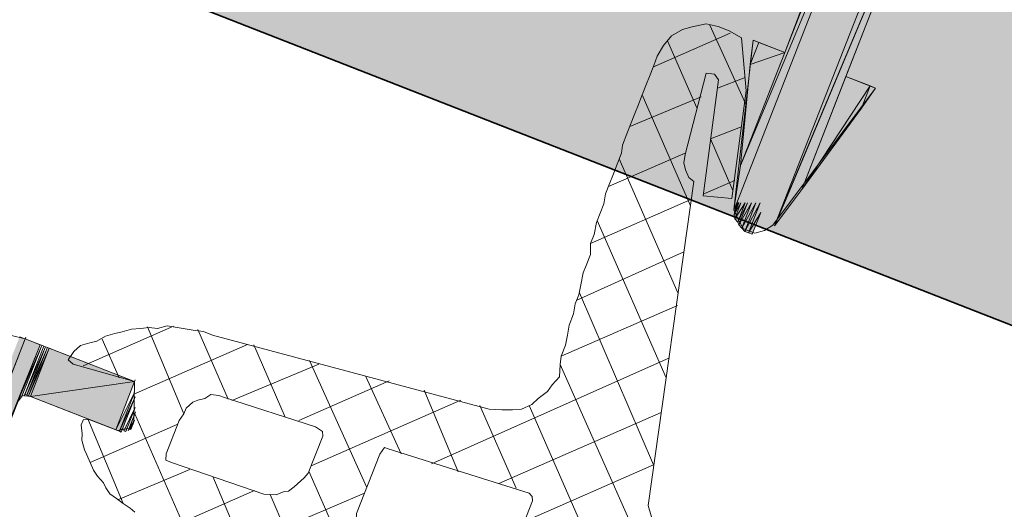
# Model space of a CAD drawing. Header units: millimetres. Extents: x -7374688 to -7372476, y 5958422 to 5960750.
# Tile 32 of 46: x -7373859 to -7373832, y 5960568 to 5960581. Entities that reach past the tile are written whole.
import ezdxf

# ---------------------------------------------------------------- set-up
doc = ezdxf.new("R2010")
doc.units = ezdxf.units.MM
for name, color, linetype, lineweight in [('Импорт в семействах', 7, 'Continuous', 18), ('Окна', 7, 'Continuous', 18), ('Элементы узлов', 7, 'Continuous', 18)]:
    doc.layers.add(name, color=color, linetype=linetype, lineweight=lineweight)

# ---------------------------------------------------------------- blocks, each defined once
blk = doc.blocks.new('ОкноВитражное_Одностворчатое_Агрисовгаз - Окно одностворчатое AGS68 в витраж ПО Л-21477776-Разрез 6-6')
at = {"layer": 'Окна', "true_color": 0x373f43}
h = blk.add_hatch(color=149, dxfattribs=at)
h.paths.add_polyline_path([(-7373815.228, 5960566.519), (-7373808.671, 5960583.282), (-7373854.304, 5960601.132), (-7373860.861, 5960584.369), (-7373817.05, 5960567.231)])
h.paths.add_polyline_path([(-7373849.754, 5960587.52), (-7373849.634, 5960587.827), (-7373849.5, 5960587.716), (-7373849.665, 5960587.588)])
h.paths.add_polyline_path([(-7373849.836, 5960587.611), (-7373850.016, 5960587.803), (-7373849.836, 5960587.965), (-7373849.708, 5960587.827), (-7373849.754, 5960587.75)])
h.paths.add_polyline_path([(-7373850.174, 5960587.803), (-7373850.324, 5960587.932), (-7373850.31, 5960588.21), (-7373849.98, 5960587.978), (-7373850.092, 5960587.877)])
h.paths.add_polyline_path([(-7373850.399, 5960587.831), (-7373850.655, 5960587.932), (-7373850.483, 5960588.218), (-7373850.381, 5960588.178), (-7373850.394, 5960587.932)])
h.paths.add_polyline_path([(-7373850.777, 5960587.92), (-7373850.83, 5960588.236), (-7373850.657, 5960588.227), (-7373850.773, 5960587.932)])
at = {"layer": 'Окна', "lineweight": 35}
blk.add_line((-7373860.861, 5960584.369), (-7373815.228, 5960566.519), dxfattribs=at)
blk = doc.blocks.new('Витражная стойка в сборе - Окно для витража_dwg-21250016-Разрез 6-6')
at = {"layer": 'Импорт в семействах'}
for points in [[(-7373838.954, 5960577.279), (-7373834.471, 5960588.738), (-7373834.215, 5960588.638)], [(-7373839.138, 5960576.053), (-7373838.954, 5960577.279), (-7373834.215, 5960588.638), (-7373839.061, 5960576.25)], [(-7373838.013, 5960575.613), (-7373833.089, 5960588.198), (-7373832.783, 5960588.078), (-7373837.745, 5960576.25)], [(-7373838.013, 5960575.613), (-7373832.783, 5960588.078), (-7373837.266, 5960576.618), (-7373837.54, 5960576.25)], [(-7373838.689, 5960580.066), (-7373838.603, 5960580.74), (-7373838.449, 5960580.679)], [(-7373838.689, 5960580.066), (-7373838.449, 5960580.679), (-7373837.733, 5960580.399)], [(-7373838.954, 5960577.279), (-7373838.689, 5960580.066), (-7373837.733, 5960580.399)], [(-7373837.266, 5960576.618), (-7373836.045, 5960579.739), (-7373835.38, 5960579.479)], [(-7373837.266, 5960576.618), (-7373835.38, 5960579.479), (-7373835.62, 5960578.865)], [(-7373835.62, 5960578.865), (-7373835.38, 5960579.479), (-7373835.226, 5960579.419)], [(-7373839.127, 5960575.931), (-7373839.06, 5960576.25), (-7373839.002, 5960576.25)], [(-7373839.116, 5960575.808), (-7373839.127, 5960575.931), (-7373838.943, 5960576.25)], [(-7373839.034, 5960575.717), (-7373839.116, 5960575.808), (-7373838.825, 5960576.25)], [(-7373839.002, 5960575.646), (-7373839.034, 5960575.717), (-7373838.766, 5960576.25)], [(-7373838.92, 5960575.555), (-7373839.002, 5960575.646), (-7373838.648, 5960576.25)], [(-7373838.838, 5960575.464), (-7373838.92, 5960575.555), (-7373838.53, 5960576.25)], [(-7373838.736, 5960575.423), (-7373838.838, 5960575.464), (-7373838.412, 5960576.25)], [(-7373838.634, 5960575.384), (-7373838.736, 5960575.423), (-7373838.399, 5960575.983)], [(-7373874.982, 5960531.321), (-7373858.852, 5960572.556), (-7373858.698, 5960572.496)], [(-7373874.828, 5960531.261), (-7373874.982, 5960531.321), (-7373858.698, 5960572.496)], [(-7373874.828, 5960531.261), (-7373858.698, 5960572.496), (-7373858.289, 5960572.336)], [(-7373874.419, 5960531.101), (-7373874.828, 5960531.261), (-7373858.289, 5960572.336)], [(-7373858.798, 5960570.884), (-7373858.849, 5960570.904), (-7373858.238, 5960572.316)], [(-7373858.656, 5960570.946), (-7373858.707, 5960570.966), (-7373858.136, 5960572.276)], [(-7373858.604, 5960570.926), (-7373858.656, 5960570.946), (-7373858.084, 5960572.256)], [(-7373858.553, 5960570.906), (-7373858.604, 5960570.926), (-7373858.033, 5960572.236)], [(-7373858.553, 5960570.906), (-7373858.033, 5960572.236), (-7373855.68, 5960571.316)], [(-7373856.2, 5960569.985), (-7373858.553, 5960570.906), (-7373855.68, 5960571.316)], [(-7373856.098, 5960569.946), (-7373856.2, 5960569.985), (-7373855.678, 5960571.02)], [(-7373856.046, 5960569.925), (-7373856.098, 5960569.946), (-7373855.666, 5960570.897)], [(-7373855.924, 5960569.937), (-7373855.975, 5960569.957), (-7373855.664, 5960570.602)], [(-7373855.782, 5960569.999), (-7373855.833, 5960570.019), (-7373855.682, 5960570.255)]]:
    blk.add_hatch(color=256, dxfattribs=at).paths.add_polyline_path(points)
for p, q in [((-7373838.954, 5960577.279), (-7373834.471, 5960588.738)), ((-7373834.215, 5960588.638), (-7373839.061, 5960576.25)), ((-7373838.954, 5960577.279), (-7373834.215, 5960588.638)), ((-7373834.215, 5960588.638), (-7373838.954, 5960577.279)), ((-7373838.013, 5960575.613), (-7373833.089, 5960588.198)), ((-7373838.013, 5960575.613), (-7373832.783, 5960588.078)), ((-7373832.783, 5960588.078), (-7373837.745, 5960576.25)), ((-7373832.783, 5960588.078), (-7373837.266, 5960576.618)), ((-7373838.689, 5960580.066), (-7373838.603, 5960580.74)), ((-7373838.449, 5960580.679), (-7373838.689, 5960580.066)), ((-7373838.689, 5960580.066), (-7373838.449, 5960580.679)), ((-7373838.603, 5960580.74), (-7373838.449, 5960580.679)), ((-7373838.449, 5960580.679), (-7373837.733, 5960580.399)), ((-7373837.733, 5960580.399), (-7373838.954, 5960577.279)), ((-7373838.689, 5960580.066), (-7373837.733, 5960580.399)), ((-7373837.733, 5960580.399), (-7373838.689, 5960580.066)), ((-7373838.954, 5960577.279), (-7373838.689, 5960580.066)), ((-7373837.266, 5960576.618), (-7373836.045, 5960579.739)), ((-7373836.045, 5960579.739), (-7373835.38, 5960579.479)), ((-7373837.266, 5960576.618), (-7373835.38, 5960579.479)), ((-7373835.38, 5960579.479), (-7373837.266, 5960576.618)), ((-7373835.62, 5960578.865), (-7373835.38, 5960579.479)), ((-7373835.38, 5960579.479), (-7373835.62, 5960578.865)), ((-7373835.38, 5960579.479), (-7373835.226, 5960579.419)), ((-7373835.226, 5960579.419), (-7373835.62, 5960578.865)), ((-7373835.62, 5960578.865), (-7373837.266, 5960576.618)), ((-7373839.138, 5960576.053), (-7373838.954, 5960577.279)), ((-7373837.266, 5960576.618), (-7373837.54, 5960576.25)), ((-7373839.061, 5960576.25), (-7373839.138, 5960576.053)), ((-7373839.127, 5960575.931), (-7373839.06, 5960576.25)), ((-7373839.002, 5960576.25), (-7373839.127, 5960575.931)), ((-7373839.127, 5960575.931), (-7373838.943, 5960576.25)), ((-7373838.943, 5960576.25), (-7373839.116, 5960575.808)), ((-7373839.116, 5960575.808), (-7373838.825, 5960576.25)), ((-7373839.06, 5960576.25), (-7373839.002, 5960576.25)), ((-7373838.825, 5960576.25), (-7373839.034, 5960575.717)), ((-7373839.034, 5960575.717), (-7373838.766, 5960576.25)), ((-7373838.766, 5960576.25), (-7373839.002, 5960575.646)), ((-7373839.002, 5960575.646), (-7373838.648, 5960576.25)), ((-7373838.648, 5960576.25), (-7373838.92, 5960575.555)), ((-7373838.92, 5960575.555), (-7373838.53, 5960576.25)), ((-7373838.53, 5960576.25), (-7373838.838, 5960575.464)), ((-7373838.838, 5960575.464), (-7373838.412, 5960576.25)), ((-7373838.412, 5960576.25), (-7373838.736, 5960575.423)), ((-7373837.54, 5960576.25), (-7373838.013, 5960575.613)), ((-7373837.745, 5960576.25), (-7373838.013, 5960575.613)), ((-7373839.116, 5960575.808), (-7373839.127, 5960575.931)), ((-7373838.736, 5960575.423), (-7373838.399, 5960575.983)), ((-7373838.399, 5960575.983), (-7373838.634, 5960575.384)), ((-7373839.034, 5960575.717), (-7373839.116, 5960575.808)), ((-7373839.002, 5960575.646), (-7373839.034, 5960575.717)), ((-7373838.92, 5960575.555), (-7373839.002, 5960575.646)), ((-7373838.838, 5960575.464), (-7373838.92, 5960575.555)), ((-7373838.736, 5960575.423), (-7373838.838, 5960575.464)), ((-7373838.634, 5960575.384), (-7373838.736, 5960575.423)), ((-7373874.982, 5960531.321), (-7373858.698, 5960572.496)), ((-7373858.698, 5960572.496), (-7373874.982, 5960531.321)), ((-7373858.698, 5960572.496), (-7373874.828, 5960531.261)), ((-7373874.828, 5960531.261), (-7373858.698, 5960572.496)), ((-7373858.852, 5960572.556), (-7373858.698, 5960572.496)), ((-7373858.698, 5960572.496), (-7373858.678, 5960572.548)), ((-7373858.698, 5960572.496), (-7373858.289, 5960572.336)), ((-7373874.828, 5960531.261), (-7373858.289, 5960572.336)), ((-7373858.289, 5960572.336), (-7373874.828, 5960531.261)), ((-7373858.289, 5960572.336), (-7373874.419, 5960531.101)), ((-7373858.849, 5960570.904), (-7373858.238, 5960572.316)), ((-7373858.238, 5960572.316), (-7373858.798, 5960570.884)), ((-7373858.707, 5960570.966), (-7373858.136, 5960572.276)), ((-7373858.136, 5960572.276), (-7373858.656, 5960570.946)), ((-7373858.656, 5960570.946), (-7373858.084, 5960572.256)), ((-7373858.084, 5960572.256), (-7373858.604, 5960570.926)), ((-7373858.604, 5960570.926), (-7373858.033, 5960572.236)), ((-7373858.033, 5960572.236), (-7373858.553, 5960570.906)), ((-7373858.553, 5960570.906), (-7373858.033, 5960572.236)), ((-7373858.033, 5960572.236), (-7373855.68, 5960571.316)), ((-7373858.553, 5960570.906), (-7373855.68, 5960571.316)), ((-7373855.68, 5960571.316), (-7373858.553, 5960570.906)), ((-7373855.68, 5960571.316), (-7373856.2, 5960569.985)), ((-7373855.68, 5960571.316), (-7373855.66, 5960571.367)), ((-7373858.798, 5960570.884), (-7373858.849, 5960570.904)), ((-7373858.656, 5960570.946), (-7373858.707, 5960570.966)), ((-7373858.604, 5960570.926), (-7373858.656, 5960570.946)), ((-7373858.553, 5960570.906), (-7373858.604, 5960570.926)), ((-7373858.553, 5960570.906), (-7373858.533, 5960570.957)), ((-7373856.2, 5960569.985), (-7373858.553, 5960570.906)), ((-7373856.2, 5960569.985), (-7373855.678, 5960571.02)), ((-7373855.678, 5960571.02), (-7373856.098, 5960569.946)), ((-7373856.098, 5960569.946), (-7373855.666, 5960570.897)), ((-7373855.666, 5960570.897), (-7373856.046, 5960569.925)), ((-7373855.975, 5960569.957), (-7373855.664, 5960570.602)), ((-7373855.664, 5960570.602), (-7373855.924, 5960569.937)), ((-7373855.833, 5960570.019), (-7373855.682, 5960570.255)), ((-7373855.682, 5960570.255), (-7373855.782, 5960569.999)), ((-7373855.702, 5960570.204), (-7373855.682, 5960570.255)), ((-7373856.098, 5960569.946), (-7373856.2, 5960569.985)), ((-7373855.924, 5960569.937), (-7373855.975, 5960569.957)), ((-7373855.782, 5960569.999), (-7373855.833, 5960570.019)), ((-7373856.046, 5960569.925), (-7373856.098, 5960569.946))]:
    blk.add_line(p, q, dxfattribs=at)
at = {"layer": 'Импорт в семействах', "color": 9, "true_color": 0xc0c0c0}
for p, q in [((-7373838.814, 5960578.993), (-7373839.799, 5960581.149)), ((-7373839.237, 5960580.929), (-7373841.372, 5960579.994)), ((-7373840.159, 5960578.871), (-7373840.97, 5960580.722)), ((-7373838.829, 5960579.707), (-7373839.592, 5960579.416)), ((-7373840.333, 5960576.166), (-7373841.672, 5960579.227)), ((-7373840.039, 5960579.178), (-7373842.012, 5960578.357)), ((-7373840.466, 5960577.634), (-7373842.601, 5960576.7)), ((-7373840.682, 5960573.766), (-7373842.301, 5960577.467)), ((-7373839.114, 5960576.869), (-7373839.968, 5960576.496)), ((-7373840.324, 5960576.34), (-7373843.1, 5960575.125)), ((-7373841.011, 5960571.417), (-7373842.911, 5960575.759)), ((-7373840.537, 5960574.889), (-7373843.476, 5960573.561)), ((-7373840.699, 5960573.419), (-7373843.902, 5960572.018)), ((-7373854.61, 5960572.844), (-7373857.101, 5960571.754)), ((-7373854.316, 5960570.428), (-7373855.324, 5960572.828)), ((-7373853.095, 5960570.836), (-7373853.936, 5960572.757)), ((-7373856.109, 5960571.425), (-7373856.577, 5960572.492)), ((-7373852.566, 5960572.339), (-7373855.698, 5960570.969)), ((-7373851.521, 5960570.338), (-7373852.392, 5960572.33)), ((-7373849.271, 5960568.396), (-7373850.849, 5960571.903)), ((-7373840.913, 5960571.969), (-7373847.481, 5960569.052)), ((-7373850.593, 5960571.803), (-7373852.993, 5960570.795)), ((-7373841.201, 5960565.652), (-7373843.931, 5960571.793)), ((-7373848.651, 5960571.339), (-7373851.142, 5960570.248)), ((-7373848.319, 5960569.321), (-7373849.305, 5960571.477)), ((-7373846.744, 5960568.823), (-7373847.69, 5960571.081)), ((-7373846.678, 5960570.803), (-7373850.806, 5960568.996)), ((-7373845.15, 5960568.376), (-7373846.146, 5960570.654)), ((-7373842.889, 5960566.312), (-7373844.789, 5960570.654)), ((-7373855.991, 5960567.957), (-7373856.967, 5960570.286)), ((-7373854.24, 5960567.154), (-7373855.673, 5960570.428)), ((-7373841.147, 5960570.468), (-7373845.63, 5960568.505)), ((-7373854.487, 5960570.141), (-7373856.907, 5960569.082)), ((-7373854.152, 5960568.889), (-7373856.124, 5960568.068)), ((-7373852.603, 5960566.514), (-7373853.517, 5960568.7)), ((-7373849.277, 5960565.213), (-7373850.866, 5960568.843)), ((-7373852.372, 5960568.311), (-7373854.649, 5960567.314)), ((-7373849.331, 5960568.242), (-7373853.012, 5960566.674)), ((-7373850.915, 5960565.854), (-7373851.942, 5960568.202))]:
    blk.add_line(p, q, dxfattribs=at)
at = {"layer": 'Импорт в семействах', "flags": 128}
for points in [[(-7373833.804, 5960585.469), (-7373836.045, 5960579.739), (-7373835.226, 5960579.419), (-7373838.064, 5960575.633), (-7373838.298, 5960575.488), (-7373838.562, 5960575.415), (-7373838.869, 5960575.535), (-7373839.014, 5960575.768), (-7373839.138, 5960576.053), (-7373838.603, 5960580.74), (-7373837.733, 5960580.399), (-7373835.543, 5960586.149)], [(-7373858.909, 5960570.75), (-7373858.778, 5960570.935), (-7373858.553, 5960570.906), (-7373856.098, 5960569.946), (-7373856.078, 5960569.997), (-7373855.833, 5960570.019), (-7373855.702, 5960570.204), (-7373855.68, 5960571.316), (-7373858.698, 5960572.496), (-7373859.076, 5960572.585)], [(-7373841.001, 5960566.164), (-7373841.504, 5960567.894), (-7373840.246, 5960576.84), (-7373840.38, 5960576.952), (-7373840.473, 5960577.165), (-7373840.516, 5960577.359), (-7373840.486, 5960577.583), (-7373839.902, 5960579.832), (-7373839.677, 5960579.803), (-7373839.563, 5960579.641), (-7373839.988, 5960576.444), (-7373839.192, 5960576.369), (-7373838.796, 5960579.34), (-7373838.93, 5960580.808), (-7373839.268, 5960581), (-7373839.575, 5960581.12), (-7373839.902, 5960581.189), (-7373840.289, 5960581.104), (-7373840.554, 5960581.031), (-7373840.858, 5960580.855), (-7373841.08, 5960580.588), (-7373841.252, 5960580.301), (-7373841.352, 5960580.045), (-7373841.472, 5960579.738), (-7373841.552, 5960579.534), (-7373841.672, 5960579.227), (-7373841.792, 5960578.92), (-7373841.872, 5960578.715), (-7373841.992, 5960578.408), (-7373842.092, 5960578.152), (-7373842.212, 5960577.845), (-7373842.241, 5960577.621), (-7373842.361, 5960577.314), (-7373842.481, 5960577.007), (-7373842.561, 5960576.802), (-7373842.681, 5960576.495), (-7373842.731, 5960576.22), (-7373842.831, 5960575.964), (-7373842.931, 5960575.708), (-7373842.999, 5960575.381), (-7373843.1, 5960575.125), (-7373843.097, 5960574.829), (-7373843.217, 5960574.522), (-7373843.297, 5960574.318), (-7373843.366, 5960573.991), (-7373843.416, 5960573.715), (-7373843.516, 5960573.459), (-7373843.564, 5960573.183), (-7373843.684, 5960572.876), (-7373843.733, 5960572.6), (-7373843.782, 5960572.325), (-7373843.902, 5960572.018), (-7373843.931, 5960571.793), (-7373843.949, 5960571.446), (-7373844.151, 5960571.23), (-7373844.282, 5960571.046), (-7373844.536, 5960570.85), (-7373844.718, 5960570.685), (-7373845.003, 5960570.561), (-7373845.248, 5960570.538), (-7373845.544, 5960570.536), (-7373845.89, 5960570.554), (-7373853.527, 5960572.597), (-7373853.782, 5960572.697), (-7373854.007, 5960572.726), (-7373854.283, 5960572.775), (-7373854.559, 5960572.824), (-7373854.783, 5960572.853), (-7373855.048, 5960572.779), (-7373855.273, 5960572.808), (-7373855.517, 5960572.786), (-7373855.762, 5960572.764), (-7373856.027, 5960572.69), (-7373856.221, 5960572.648), (-7373856.485, 5960572.574), (-7373856.718, 5960572.43), (-7373856.912, 5960572.388), (-7373857.177, 5960572.314), (-7373857.359, 5960572.15), (-7373857.51, 5960571.914), (-7373857.377, 5960571.803), (-7373855.68, 5960571.316), (-7373855.702, 5960570.204), (-7373855.742, 5960570.101), (-7373855.833, 5960570.019), (-7373855.955, 5960570.008), (-7373856.149, 5960569.965), (-7373856.916, 5960570.266), (-7373857.09, 5960570.275), (-7373857.15, 5960570.121), (-7373857.127, 5960569.876), (-7373857.136, 5960569.703), (-7373857.063, 5960569.438), (-7373857.001, 5960569.296), (-7373856.907, 5960569.082), (-7373856.814, 5960568.869), (-7373856.7, 5960568.706), (-7373856.536, 5960568.524), (-7373856.473, 5960568.382), (-7373856.36, 5960568.219), (-7373856.175, 5960568.088), (-7373855.991, 5960567.957), (-7373855.806, 5960567.826), (-7373855.673, 5960567.715)], [(-7373858.889, 5960570.801), (-7373858.909, 5960570.75), (-7373858.289, 5960572.336), (-7373858.889, 5960570.801), (-7373858.909, 5960570.75), (-7373858.289, 5960572.336), (-7373858.909, 5960570.75), (-7373858.289, 5960572.336), (-7373858.869, 5960570.853), (-7373858.889, 5960570.801), (-7373858.289, 5960572.336), (-7373858.889, 5960570.801), (-7373858.289, 5960572.336), (-7373858.849, 5960570.904), (-7373858.869, 5960570.853), (-7373858.289, 5960572.336), (-7373858.869, 5960570.853)], [(-7373855.853, 5960569.968), (-7373855.693, 5960570.377), (-7373855.833, 5960570.019), (-7373855.853, 5960569.968), (-7373855.653, 5960570.479), (-7373855.693, 5960570.377), (-7373855.853, 5960569.968), (-7373855.702, 5960570.204), (-7373855.762, 5960570.05), (-7373855.782, 5960569.999), (-7373855.682, 5960570.255), (-7373855.702, 5960570.204), (-7373855.782, 5960569.999), (-7373855.702, 5960570.204), (-7373855.762, 5960570.05), (-7373855.702, 5960570.204), (-7373855.762, 5960570.05), (-7373855.722, 5960570.153), (-7373855.742, 5960570.101), (-7373855.722, 5960570.153), (-7373855.742, 5960570.101), (-7373855.762, 5960570.05), (-7373855.702, 5960570.204), (-7373855.722, 5960570.153), (-7373855.762, 5960570.05)]]:
    blk.add_lwpolyline(points, dxfattribs=at)
at = {"layer": 'Импорт в семействах', "color": 9, "true_color": 0xc0c0c0, "flags": 128}
for points in [[(-7373839.163, 5960576.593), (-7373839.786, 5960578.017), (-7373838.952, 5960578.34)], [(-7373844.918, 5960567.46), (-7373841.359, 5960569.017), (-7373843.396, 5960573.766)]]:
    blk.add_lwpolyline(points, dxfattribs=at)
at = {"layer": 'Импорт в семействах', "flags": 128}
for points in [[(-7373858.727, 5960570.915), (-7373858.186, 5960572.296), (-7373858.707, 5960570.966), (-7373858.727, 5960570.915), (-7373858.186, 5960572.296)], [(-7373851.942, 5960568.202), (-7373852.116, 5960568.211), (-7373854.663, 5960569.089), (-7373854.816, 5960569.149), (-7373854.807, 5960569.323), (-7373854.447, 5960570.244), (-7373854.316, 5960570.428), (-7373854.256, 5960570.582), (-7373854.074, 5960570.746), (-7373853.931, 5960570.809), (-7373853.738, 5960570.851), (-7373853.575, 5960570.964), (-7373853.351, 5960570.936), (-7373853.197, 5960570.876), (-7373850.682, 5960570.068), (-7373850.497, 5960569.937), (-7373850.486, 5960569.815), (-7373850.886, 5960568.792), (-7373850.998, 5960568.658), (-7373851.18, 5960568.494), (-7373851.271, 5960568.411), (-7373851.434, 5960568.298), (-7373851.555, 5960568.287), (-7373851.769, 5960568.193)], [(-7373848.677, 5960569.461), (-7373844.791, 5960568.236), (-7373844.71, 5960568.145), (-7373844.698, 5960568.023), (-7373845.358, 5960566.334), (-7373845.47, 5960566.201), (-7373845.592, 5960566.19), (-7373849.407, 5960567.446), (-7373849.56, 5960567.506), (-7373849.551, 5960567.68), (-7373848.911, 5960569.317), (-7373848.78, 5960569.501)]]:
    blk.add_lwpolyline(points, close=True, dxfattribs=at)
blk = doc.blocks.new('Витражная стойка в сборе - Витражная стойка в сборе-21069598-Разрез 6-6')
blk.add_blockref('Витражная стойка в сборе - Окно для витража_dwg-21250016-Разрез 6-6', (0, 0))

msp = doc.modelspace()

# ---------------------------------------------------------------- block references
at = {"layer": 'Окна'}
msp.add_blockref('ОкноВитражное_Одностворчатое_Агрисовгаз - Окно одностворчатое AGS68 в витраж ПО Л-21477776-Разрез 6-6', (0, 0), dxfattribs=at)
at = {"layer": 'Элементы узлов'}
msp.add_blockref('Витражная стойка в сборе - Витражная стойка в сборе-21069598-Разрез 6-6', (0, 0), dxfattribs=at)

doc.saveas('drawing.dxf')
